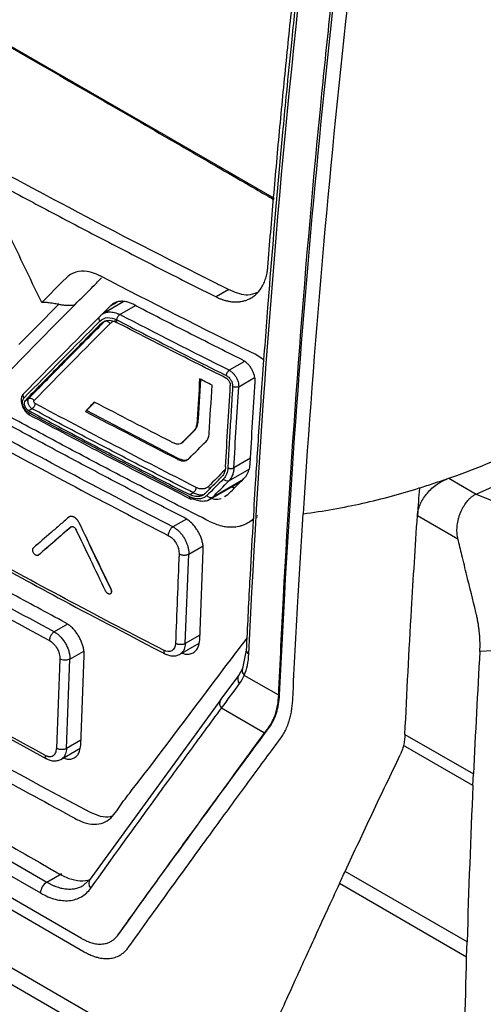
# Model space of a CAD drawing. Header units: millimetres. Extents: x 87 to 936, y -49 to 894.
# Tile 95 of 107: x 759 to 785, y 658 to 713. Entities that reach past the tile are written whole.
import ezdxf

# ---------------------------------------------------------------- set-up
doc = ezdxf.new("R2010")
doc.units = ezdxf.units.MM

msp = doc.modelspace()

# ---------------------------------------------------------------- linework, layer by layer
at = {"color": 7, "linetype": 'Continuous', "lineweight": 25}
for p, q in [((732.844, 726.689), (773.654, 703.13)), ((771.12, 698.013), (770.409, 697.602)), ((764.488, 697.103), (763.972, 696.58)), ((765.239, 697.339), (764.056, 696.656)), ((765.193, 697.343), (765.13, 697.276)), ((764.15, 696.224), (763.973, 696.122)), ((773.07, 694.078), (772.587, 694.392)), ((698.501, 693.993), (784.228, 644.504)), ((769.412, 690.785), (769.545, 692.982)), ((759.715, 691.809), (759.892, 691.911)), ((763.15, 691.236), (763.602, 691.705)), ((760.09, 691.342), (759.903, 691.235)), ((763.15, 691.236), (763.078, 691.194)), ((768.275, 688.563), (763.15, 691.236)), ((769.412, 690.785), (769.348, 690.748)), ((768.58, 689.507), (769.183, 690.111)), ((769.183, 690.111), (769.12, 690.075)), ((768.418, 689.391), (768.515, 689.447)), ((768.481, 689.429), (768.58, 689.507)), ((768.58, 689.507), (768.516, 689.47)), ((784.98, 686.563), (791.645, 689.534)), ((768.275, 688.563), (768.218, 688.531)), ((769.973, 686.214), (771.802, 687.27)), ((771.94, 687.381), (770.197, 686.374)), ((783.445, 687.449), (784.98, 686.563)), ((768.927, 686.53), (769.116, 686.638)), ((770.869, 686.42), (771.064, 686.534)), ((784.98, 686.563), (790.979, 684.123)), ((772.124, 684.924), (772.478, 685.128)), ((772.687, 685.249), (772.712, 685.263)), ((781.687, 685.36), (781.689, 685.39)), ((781.687, 685.36), (783.958, 684.048)), ((762.28, 684.722), (762.273, 684.718)), ((762.732, 684.958), (762.725, 684.954)), ((769.485, 678.395), (769.687, 683.411)), ((760.454, 683.143), (760.447, 683.139)), ((768.675, 678.187), (768.875, 683.202)), ((764.516, 681.25), (764.509, 681.245)), ((732.759, 681.079), (760.915, 664.824)), ((732.405, 680.474), (760.561, 664.22)), ((784.994, 679.807), (784.959, 679.955)), ((768.352, 677.578), (769.446, 678.21)), ((769.428, 678.199), (769.451, 678.19)), ((772.092, 677.812), (771.877, 676.79)), ((789.984, 677.998), (785.185, 677.743)), ((761.656, 677.321), (761.465, 672.312)), ((762.02, 672.303), (762.211, 677.313)), ((762.82, 672.505), (763.011, 677.515)), ((771.879, 676.795), (771.669, 676.423)), ((771.669, 676.423), (770.655, 675.048)), ((773.911, 675.295), (771.983, 676.409)), ((770.666, 675.048), (763.291, 664.909)), ((773.958, 675.324), (773.911, 675.297)), ((773.125, 673.175), (770.707, 674.571)), ((773.388, 673.499), (773.346, 673.474)), ((780.987, 673.101), (784.826, 670.884)), ((761.711, 671.702), (762.785, 672.322)), ((784.796, 670.232), (780.903, 672.48)), ((762.866, 661.675), (746.49, 671.128)), ((784.796, 670.232), (784.826, 670.884)), ((746.48, 670.469), (763.007, 660.928)), ((760.915, 664.824), (761.767, 665.316)), ((784.468, 661.476), (777.631, 665.423)), ((760.107, 659.335), (750.736, 664.745)), ((762.945, 664.627), (763.24, 664.895)), ((784.443, 660.625), (777.314, 664.74)), ((784.443, 660.625), (784.468, 661.476)), ((768.003, 654.777), (760.107, 659.335))]:
    msp.add_line(p, q, dxfattribs=at)
at = {"color": 8, "linetype": 'Continuous', "lineweight": 25}
for p, q in [((764.488, 697.103), (764.857, 697.316)), ((765.011, 696.615), (765.888, 697.121)), ((771.996, 693.989), (771.141, 693.495)), ((771.67, 692.576), (772.562, 693.091)), ((772.334, 688.566), (771.401, 688.027)), ((771.125, 687.306), (772.248, 687.954)), ((770.197, 686.374), (770.015, 686.247)), ((768.736, 685.163), (767.985, 684.729)), ((772.716, 685.334), (772.692, 685.32)), ((768.875, 683.202), (769.674, 683.664)), ((762.078, 679.277), (761.331, 678.846)), ((769.496, 678.661), (768.675, 678.187)), ((762.211, 677.313), (762.999, 677.767)), ((762.83, 672.771), (762.02, 672.303))]:
    msp.add_line(p, q, dxfattribs=at)
at = {"color": 7, "linetype": 'Continuous', "lineweight": 25, "flags": 128}
msp.add_lwpolyline([(759.358, 694.933), (760.328, 695.919), (761.585, 697.192)], dxfattribs=at)
at = {"color": 7, "linetype": 'Continuous', "lineweight": 25}
for centre, radius, start, end in [((771.609, 688.058), 1.144, 252.8824, 262.6161), ((761.331, 664.176), 0.771, 122.6565, 176.7109)]:
    msp.add_arc(centre, radius, start, end, dxfattribs=at)
at = {"color": 8, "linetype": 'Continuous', "lineweight": 25}
for centre, radius, start, end in [((772.324, 677.824), 0.233, 183.7057, 248.3357), ((772.208, 676.676), 0.349, 159.9045, 229.8924), ((772.001, 676.218), 0.39, 148.4255, 224.0655), ((770.988, 674.843), 0.391, 148.3904, 224.0795), ((763.655, 664.762), 0.388, 140.8021, 224.9214)]:
    msp.add_arc(centre, radius, start, end, dxfattribs=at)
at = {"color": 7, "linetype": 'Continuous', "lineweight": 25}
for points, knots in [([(773.958, 675.324), (774.047, 677.201), (774.624, 688.374), (776.098, 707.222), (778.176, 724.49), (779.254, 732.212)], [0.855621, 0.855621, 0.855621, 0.855621, 1.004942, 1.742647, 2.331334, 2.331334, 2.331334, 2.331334]), ([(773.303, 699.273), (773.356, 699.926), (773.46, 701.23), (773.627, 703.192), (773.8, 705.156), (773.981, 707.124), (774.169, 709.095), (774.364, 711.069), (774.567, 713.047), (774.778, 715.028), (774.995, 717.012), (775.221, 719), (775.453, 720.99), (775.693, 722.985), (775.859, 724.317), (775.942, 724.983)], [0, 0, 0, 0, 0.0769129, 0.1538216, 0.2307277, 0.3076327, 0.3845383, 0.4614462, 0.5383579, 0.6152751, 0.6921994, 0.7691324, 0.8460758, 0.9230311, 1, 1, 1, 1]), ([(724.149, 715.497), (724.038, 713.503), (723.909, 711.169), (723.77, 708.49), (723.714, 707.469), (723.664, 706.216), (724.221, 704.596), (724.819, 702.831), (725.69, 700.278), (727.189, 695.903), (728.866, 690.991), (730.323, 686.88), (730.969, 684.903), (731.433, 683.768), (731.918, 682.987), (732.631, 682.106), (733.643, 681.404), (734.817, 680.764), (736.002, 680.07), (738.031, 678.903), (741.881, 676.677), (748.839, 672.661), (755.429, 668.861), (760.027, 666.2), (761.338, 665.448), (761.995, 665.059), (762.632, 664.901), (763.092, 664.88), (763.304, 664.972), (763.346, 664.991)], [0, 0, 0, 0, 0.0880664, 0.1030767, 0.1182539, 0.1334634, 0.1572322, 0.1809713, 0.2044249, 0.2589413, 0.3558069, 0.4006739, 0.4235076, 0.4348973, 0.4462099, 0.45751, 0.477936, 0.4986684, 0.5194008, 0.5401331, 0.605292, 0.7216472, 0.905608, 0.9515982, 0.9630957, 0.9745527, 0.9858862, 0.9971864, 1, 1, 1, 1]), ([(774.985, 715.318), (774.862, 714.155), (774.641, 712.07), (774.366, 709.309), (774.16, 707.163), (773.995, 705.38), (773.694, 702.034), (773.343, 697.815), (772.974, 692.856), (772.752, 689.577), (772.584, 686.92), (772.441, 684.526), (772.267, 681.405), (772.154, 679.089), (772.092, 677.809)], [0, 0, 0, 0, 0.091684, 0.164507, 0.218473, 0.261776, 0.305972, 0.484381, 0.598121, 0.703071, 0.747812, 0.81208, 0.896142, 1, 1, 1, 1]), ([(753.813, 714.52), (754.465, 714.143), (757.729, 712.26), (762.376, 709.576), (767.268, 706.749), (770.131, 705.091), (771.989, 704.02), (773.055, 703.396), (773.54, 703.123), (773.648, 703.062)], [0, 0, 0, 0, 0.0987189, 0.4935947, 0.7028548, 0.8386154, 0.9266647, 0.9837569, 1, 1, 1, 1]), ([(773.911, 675.296), (773.992, 677.115), (774.538, 688.219), (775.517, 701.167), (776.68, 712.408), (776.865, 714.121)], [0.000229, 0.000229, 0.000229, 0.000229, 2.377708, 14.478177, 16.649708, 16.649708, 16.649708, 16.649708]), ([(726.703, 713.006), (726.641, 711.19), (726.571, 709.147), (726.394, 706.853), (726.629, 705.899), (726.974, 704.889), (727.437, 703.401), (728.263, 700.826), (729.802, 696.036), (731.242, 691.541), (732.442, 687.998), (732.807, 686.725), (733.315, 685.777), (733.859, 685.042), (734.596, 684.481), (735.424, 683.995), (736.642, 683.229), (738.763, 681.932), (742.747, 679.515), (749.13, 675.774), (755.967, 671.883), (760.872, 669.302), (762.85, 668.193), (763.435, 668.042), (763.969, 668.078), (764.573, 668.386), (765.051, 669.174), (767.241, 671.946), (769.553, 675.102), (771.715, 677.929), (772.125, 678.464)], [0, 0, 0, 0, 0.069218, 0.077842, 0.089305, 0.100964, 0.112614, 0.140072, 0.189104, 0.276662, 0.293966, 0.311222, 0.319743, 0.328222, 0.341162, 0.354331, 0.3675, 0.398539, 0.453964, 0.552929, 0.691342, 0.760557, 0.769193, 0.777728, 0.786215, 0.794705, 0.811956, 0.829261, 0.967692, 1, 1, 1, 1]), ([(749.094, 709.831), (753.35, 707.374), (760.372, 703.498), (767.629, 699.771), (770.412, 698.369)], [14.688222, 14.688222, 14.688222, 14.688222, 18.365244, 20.621266, 20.621266, 20.621266, 20.621266]), ([(748.384, 709.421), (748.857, 709.149), (749.804, 708.604), (751.233, 707.791), (752.668, 706.983), (754.109, 706.178), (755.557, 705.378), (757.012, 704.582), (758.474, 703.79), (759.942, 703.002), (761.417, 702.218), (762.899, 701.438), (764.388, 700.663), (765.883, 699.891), (767.384, 699.124), (768.892, 698.36), (769.903, 697.855), (770.409, 697.602)], [0, 0, 0, 0, 0.066678, 0.133347, 0.200009, 0.266666, 0.33332, 0.399971, 0.466622, 0.533274, 0.599928, 0.666587, 0.733252, 0.799924, 0.866605, 0.933296, 1, 1, 1, 1]), ([(770, 685.048), (769.486, 685.309), (768.458, 685.831), (766.925, 686.619), (765.398, 687.411), (763.877, 688.207), (762.363, 689.007), (760.856, 689.811), (759.355, 690.619), (757.861, 691.431), (756.373, 692.247), (754.891, 693.067), (753.417, 693.891), (751.948, 694.719), (750.487, 695.552), (748.547, 696.666), (746.139, 698.069), (743.276, 699.768), (740.442, 701.483), (737.636, 703.212), (734.858, 704.956), (732.105, 706.715), (730.294, 707.9), (729.389, 708.492)], [0, 0, 0, 0, 0.035725, 0.071446, 0.107162, 0.142875, 0.178586, 0.214295, 0.250004, 0.285712, 0.32142, 0.357131, 0.392843, 0.428558, 0.464277, 0.500001, 0.571441, 0.642867, 0.714285, 0.785701, 0.857121, 0.928552, 1, 1, 1, 1]), ([(763.888, 698.794), (763.414, 699.036), (762.94, 699.103), (762.336, 698.927), (762.15, 698.818), (761.994, 698.662)], [1.395002, 1.395002, 1.395002, 1.395002, 2.27469, 2.27469, 2.73309, 2.73309, 2.73309, 2.73309]), ([(772.587, 694.392), (769.658, 695.833), (766.764, 697.297), (763.9, 698.788), (763.894, 698.791), (763.888, 698.794)], [2.73309, 2.73309, 2.73309, 2.73309, 8.035033, 8.035033, 8.045806, 8.045806, 8.045806, 8.045806]), ([(770.409, 697.602), (770.455, 697.58), (770.551, 697.534), (770.702, 697.474), (770.864, 697.419), (771.038, 697.375), (771.221, 697.341), (771.414, 697.323), (771.612, 697.323), (771.815, 697.345), (772.021, 697.393), (772.225, 697.47), (772.425, 697.578), (772.617, 697.722), (772.806, 697.914), (772.975, 698.151), (773.113, 698.427), (773.21, 698.71), (773.274, 698.99), (773.294, 699.182), (773.303, 699.273)], [0, 0, 0, 0, 0.033057, 0.068796, 0.107312, 0.148755, 0.193165, 0.240426, 0.290404, 0.343185, 0.399006, 0.457887, 0.519456, 0.583618, 0.650954, 0.731777, 0.806625, 0.876649, 0.941007, 1, 1, 1, 1]), ([(762.5, 697.177), (762.84, 697.52), (763.181, 697.863), (763.678, 698.364), (763.833, 698.52), (763.989, 698.677)], [0.38551, 0.38551, 0.38551, 0.38551, 1.395002, 1.395002, 1.853402, 1.853402, 1.853402, 1.853402]), ([(770.412, 698.369), (770.497, 698.326), (770.733, 698.208), (770.969, 698.089), (771.121, 698.018)], [14.4969723, 14.4969723, 14.4969723, 14.4969723, 14.5659406, 14.6882223, 14.6882223, 14.6882223, 14.6882223]), ([(771.121, 698.018), (771.121, 698.018), (771.153, 698.003), (771.185, 697.988), (771.217, 697.974)], [14.47106521, 14.47106521, 14.47106521, 14.47106521, 14.47117189, 14.49697228, 14.49697228, 14.49697228, 14.49697228]), ([(771.217, 697.974), (771.551, 697.846), (772.099, 697.636), (772.552, 697.798), (772.729, 697.862)], [0, 0, 0, 0, 0.609529, 1, 1, 1, 1]), ([(761.585, 697.192), (761.555, 697.197), (761.483, 697.208), (761.361, 697.228), (761.211, 697.252), (761.036, 697.276), (760.839, 697.296), (760.702, 697.292), (760.631, 697.289)], [0, 0, 0, 0, 0.09627, 0.223727, 0.381196, 0.566182, 0.774419, 1, 1, 1, 1]), ([(761.585, 697.192), (761.656, 697.181), (761.794, 697.161), (761.993, 697.141), (762.177, 697.135), (762.346, 697.144), (762.45, 697.167), (762.5, 697.177)], [0, 0, 0, 0, 0.229432, 0.445, 0.645236, 0.82994, 1, 1, 1, 1]), ([(765.751, 697.191), (765.72, 697.206), (765.656, 697.238), (765.559, 697.277), (765.459, 697.31), (765.358, 697.335), (765.256, 697.352), (765.153, 697.36), (765.047, 697.358), (764.928, 697.343), (764.79, 697.304), (764.635, 697.231), (764.54, 697.148), (764.488, 697.103)], [0, 0, 0, 0, 0.065941, 0.133698, 0.203272, 0.274666, 0.347879, 0.422912, 0.499767, 0.587365, 0.699947, 0.837499, 1, 1, 1, 1]), ([(771.883, 694.072), (771.369, 694.329), (770.339, 694.844), (768.803, 695.622), (767.273, 696.404), (766.259, 696.928), (765.751, 697.191)], [0, 0, 0, 0, 0.249987, 0.499979, 0.749981, 1, 1, 1, 1]), ([(763.919, 696.546), (763.941, 696.566), (763.983, 696.607), (764.052, 696.654), (764.118, 696.691), (764.164, 696.709), (764.186, 696.718)], [0, 0, 0, 0, 0.279889, 0.539853, 0.779891, 1, 1, 1, 1]), ([(764.846, 696.318), (764.847, 696.331), (764.849, 696.357), (764.857, 696.394), (764.872, 696.438), (764.9, 696.496), (764.949, 696.567), (764.991, 696.599), (765.011, 696.615)], [0, 0, 0, 0, 0.117456, 0.241114, 0.316674, 0.500698, 0.759288, 1, 1, 1, 1]), ([(763.973, 696.122), (763.686, 695.833), (763.112, 695.255), (762.256, 694.391), (761.405, 693.528), (760.557, 692.667), (759.996, 692.095), (759.715, 691.809)], [0, 0, 0, 0, 0.199404, 0.399102, 0.599098, 0.799396, 1, 1, 1, 1]), ([(759.892, 691.911), (760.173, 692.197), (760.734, 692.769), (761.582, 693.631), (762.433, 694.493), (763.289, 695.357), (763.863, 695.936), (764.15, 696.224)], [0, 0, 0, 0, 0.2006039, 0.4009023, 0.6008986, 0.8005966, 1, 1, 1, 1]), ([(763.896, 696.253), (763.862, 696.3), (763.839, 696.365), (763.847, 696.479), (763.879, 696.524), (763.919, 696.546)], [0, 0, 0, 0, 0.5, 0.5, 1, 1, 1, 1]), ([(763.896, 696.253), (764.008, 696.366), (764.156, 696.432), (764.483, 696.455), (764.666, 696.412), (764.846, 696.318)], [0, 0, 0, 0, 0.5, 0.5, 1, 1, 1, 1]), ([(763.973, 696.122), (763.993, 696.14), (764.031, 696.176), (764.092, 696.216), (764.151, 696.246), (764.208, 696.267), (764.261, 696.281), (764.309, 696.289), (764.391, 696.298), (764.512, 696.292), (764.672, 696.253), (764.776, 696.204), (764.826, 696.181)], [0, 0, 0, 0, 0.094538, 0.181392, 0.260561, 0.332042, 0.395836, 0.451941, 0.500358, 0.677742, 0.844286, 1, 1, 1, 1]), ([(764.462, 696.116), (764.428, 696.163), (764.372, 696.209), (764.25, 696.252), (764.19, 696.246), (764.15, 696.224)], [0, 0, 0, 0, 0.5, 0.5, 1, 1, 1, 1]), ([(770.955, 693.061), (770.441, 693.318), (769.412, 693.833), (767.877, 694.612), (766.347, 695.393), (765.333, 695.918), (764.826, 696.181)], [0, 0, 0, 0, 0.250023, 0.500027, 0.750017, 1, 1, 1, 1]), ([(764.846, 696.318), (765.253, 696.107), (766.267, 695.582), (767.871, 694.762), (769.508, 693.933), (770.538, 693.417), (770.979, 693.197)], [0, 0, 0, 0, 0.2006311, 0.5000019, 0.7860663, 1, 1, 1, 1]), ([(772.588, 692.846), (772.589, 692.874), (772.591, 692.931), (772.585, 693.019), (772.572, 693.109), (772.551, 693.2), (772.524, 693.291), (772.49, 693.382), (772.449, 693.471), (772.403, 693.558), (772.351, 693.641), (772.295, 693.72), (772.233, 693.795), (772.169, 693.864), (772.101, 693.927), (772.03, 693.983), (771.957, 694.033), (771.908, 694.059), (771.883, 694.072)], [0, 0, 0, 0, 0.062863, 0.125652, 0.188373, 0.251032, 0.313632, 0.376181, 0.438683, 0.501144, 0.563569, 0.625963, 0.688333, 0.750683, 0.81302, 0.875348, 0.937673, 1, 1, 1, 1]), ([(770.979, 693.197), (770.98, 693.209), (770.982, 693.236), (770.991, 693.279), (771.008, 693.323), (771.029, 693.367), (771.069, 693.434), (771.11, 693.469), (771.141, 693.495)], [0, 0, 0, 0, 0.118076, 0.242605, 0.37132, 0.502484, 0.633685, 1, 1, 1, 1]), ([(771.141, 693.495), (771.162, 693.483), (771.205, 693.459), (771.268, 693.412), (771.328, 693.36), (771.384, 693.302), (771.436, 693.24), (771.484, 693.174), (771.537, 693.089), (771.592, 692.979), (771.639, 692.845), (771.668, 692.707), (771.669, 692.62), (771.67, 692.576)], [0, 0, 0, 0, 0.074759, 0.148405, 0.220942, 0.292371, 0.362698, 0.431926, 0.500059, 0.619235, 0.742272, 0.869188, 1, 1, 1, 1]), ([(770.955, 693.061), (770.971, 693.052), (771.001, 693.035), (771.045, 692.999), (771.085, 692.956), (771.121, 692.907), (771.152, 692.854), (771.176, 692.799), (771.193, 692.742), (771.202, 692.685), (771.202, 692.65), (771.201, 692.632)], [0, 0, 0, 0, 0.110603, 0.221263, 0.332009, 0.442872, 0.553882, 0.66507, 0.776466, 0.888099, 1, 1, 1, 1]), ([(770.979, 693.197), (770.99, 693.191), (771.021, 693.174), (771.08, 693.132), (771.16, 693.056), (771.232, 692.956), (771.284, 692.851), (771.314, 692.76), (771.331, 692.669), (771.33, 692.613), (771.33, 692.585)], [0, 0, 0, 0, 0.056028, 0.157954, 0.305704, 0.498472, 0.625655, 0.752442, 0.875115, 1, 1, 1, 1]), ([(772.318, 688.296), (772.361, 689.053), (772.446, 690.567), (772.541, 692.086), (772.588, 692.846)], [0, 0, 0, 0, 0.499963, 1, 1, 1, 1]), ([(759.599, 692.166), (759.571, 692.131), (759.517, 692.059), (759.481, 691.907), (759.482, 691.734), (759.521, 691.551), (759.596, 691.372), (759.698, 691.211), (759.821, 691.076), (759.91, 691.02), (759.954, 690.992)], [0, 0, 0, 0, 0.127698, 0.254425, 0.380551, 0.505898, 0.630988, 0.755062, 0.878009, 1, 1, 1, 1]), ([(759.661, 692.233), (759.621, 692.21), (759.588, 692.165), (759.578, 692.05), (759.601, 691.985), (759.635, 691.938)], [0, 0, 0, 0, 0.5, 0.5, 1, 1, 1, 1]), ([(770.933, 688.084), (770.975, 688.841), (771.06, 690.354), (771.154, 691.873), (771.201, 692.632)], [0, 0, 0, 0, 0.4998771, 1, 1, 1, 1]), ([(771.33, 692.585), (771.31, 692.27), (771.263, 691.51), (771.19, 690.31), (771.121, 689.108), (771.079, 688.351), (771.062, 688.035)], [0, 0, 0, 0, 0.207429, 0.499999, 0.790826, 1, 1, 1, 1]), ([(771.67, 692.576), (771.63, 692.556), (771.568, 692.543), (771.437, 692.547), (771.373, 692.563), (771.33, 692.585)], [0, 0, 0, 0, 0.5, 0.5, 1, 1, 1, 1]), ([(759.904, 691.117), (759.837, 691.153), (759.772, 691.21), (759.662, 691.35), (759.617, 691.434), (759.562, 691.602), (759.552, 691.686), (759.568, 691.834), (759.594, 691.896), (759.635, 691.938)], [0, 0, 0, 0, 0.25, 0.25, 0.5, 0.5, 0.75, 0.75, 1, 1, 1, 1]), ([(759.903, 691.235), (759.888, 691.243), (759.86, 691.26), (759.819, 691.295), (759.78, 691.337), (759.745, 691.385), (759.714, 691.438), (759.689, 691.494), (759.671, 691.552), (759.661, 691.611), (759.661, 691.647), (759.661, 691.666)], [0, 0, 0, 0, 0.105447, 0.212282, 0.320516, 0.430164, 0.541236, 0.653745, 0.767701, 0.883116, 1, 1, 1, 1]), ([(759.892, 691.911), (759.878, 691.897), (759.857, 691.862), (759.846, 691.81), (759.844, 691.778), (759.844, 691.771)], [0, 0, 0, 0, 0.00002715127, 0.00005430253, 0.00006095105, 0.00006095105, 0.00006095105, 0.00006095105]), ([(759.844, 691.771), (759.844, 691.752), (759.848, 691.703), (759.868, 691.623), (759.907, 691.536), (759.977, 691.43), (760.044, 691.368), (760.09, 691.342)], [0.000060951, 0.000060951, 0.000060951, 0.000060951, 0.0000814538, 0.0001086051, 0.0001357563, 0.0001629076, 0.0002172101, 0.0002172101, 0.0002172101, 0.0002172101]), ([(759.892, 691.911), (759.932, 691.933), (759.993, 691.94), (760.116, 691.898), (760.172, 691.852), (760.206, 691.805)], [0, 0, 0, 0, 0.5, 0.5, 1, 1, 1, 1]), ([(760.259, 691.641), (760.258, 691.628), (760.255, 691.596), (760.239, 691.537), (760.207, 691.466), (760.155, 691.392), (760.112, 691.359), (760.09, 691.342)], [0, 0, 0, 0, 0.1252246, 0.2918235, 0.5002891, 0.742604, 1, 1, 1, 1]), ([(760.259, 691.641), (760.253, 691.645), (760.24, 691.653), (760.216, 691.679), (760.194, 691.72), (760.189, 691.763), (760.195, 691.79), (760.203, 691.8), (760.206, 691.805)], [0, 0, 0, 0, 0.122867, 0.246101, 0.49601, 0.746491, 0.873336, 1, 1, 1, 1]), ([(759.903, 691.235), (760.398, 690.97), (761.389, 690.44), (762.883, 689.651), (764.383, 688.864), (765.891, 688.082), (767.405, 687.304), (768.419, 686.788), (768.927, 686.53)], [0, 0, 0, 0, 0.166549, 0.333141, 0.499778, 0.666465, 0.833204, 1, 1, 1, 1]), ([(769.116, 686.638), (768.609, 686.895), (767.595, 687.411), (766.081, 688.189), (764.574, 688.971), (763.073, 689.757), (761.577, 690.547), (760.586, 691.077), (760.09, 691.342)], [0, 0, 0, 0, 0.166677, 0.333346, 0.500009, 0.666669, 0.833332, 1, 1, 1, 1]), ([(768.614, 685.241), (768.116, 685.497), (767.12, 686.01), (765.633, 686.784), (764.152, 687.561), (762.677, 688.343), (761.208, 689.128), (759.745, 689.917), (758.775, 690.446), (758.29, 690.711)], [0, 0, 0, 0, 0.142861, 0.285716, 0.428567, 0.571419, 0.714273, 0.857132, 1, 1, 1, 1]), ([(759.899, 691.021), (761.352, 690.247), (764.351, 688.65), (767.408, 687.089), (768.984, 686.284)], [0, 0, 0, 0, 0.484376, 1, 1, 1, 1]), ([(769.348, 690.748), (769.34, 690.612), (769.331, 690.476), (769.278, 690.302), (769.254, 690.249), (769.194, 690.154), (769.158, 690.113), (769.12, 690.075)], [0, 0, 0, 0, 0.5, 0.5, 0.75, 0.75, 1, 1, 1, 1]), ([(769.183, 690.111), (769.224, 690.152), (769.262, 690.197), (769.294, 690.249), (769.337, 690.319), (769.366, 690.405), (769.383, 690.498), (769.399, 690.59), (769.406, 690.688), (769.412, 690.785)], [0, 0, 0, 0, 0.27159, 0.27159, 0.27159, 0.640852, 0.640852, 0.640852, 1, 1, 1, 1]), ([(769.842, 689.512), (769.895, 689.565), (769.938, 689.631), (769.999, 689.786), (770.016, 689.873), (770.022, 689.968)], [0, 0, 0, 0, 0.5, 0.5, 1, 1, 1, 1]), ([(768.516, 689.47), (768.479, 689.432), (768.438, 689.398), (768.344, 689.356), (768.288, 689.348), (768.171, 689.365), (768.11, 689.386), (767.989, 689.438), (767.928, 689.468), (767.868, 689.499)], [0, 0, 0, 0, 0.25, 0.25, 0.5, 0.5, 0.75, 0.75, 1, 1, 1, 1]), ([(768.218, 688.531), (768.285, 688.496), (768.352, 688.466), (768.486, 688.425), (768.552, 688.414), (768.674, 688.422), (768.731, 688.441), (768.83, 688.5), (768.874, 688.539), (768.915, 688.581)], [0, 0, 0, 0, 0.25, 0.25, 0.5, 0.5, 0.75, 0.75, 1, 1, 1, 1]), ([(768.827, 688.5), (768.823, 688.497), (768.768, 688.453), (768.584, 688.425), (768.392, 688.511), (768.275, 688.563)], [0, 0, 0, 0, 0.030835, 0.407992, 1, 1, 1, 1]), ([(771.992, 687.466), (772.013, 687.489), (772.055, 687.533), (772.108, 687.606), (772.153, 687.678), (772.19, 687.751), (772.231, 687.847), (772.272, 687.972), (772.305, 688.13), (772.314, 688.241), (772.318, 688.296)], [0, 0, 0, 0, 0.11399, 0.221023, 0.321096, 0.414211, 0.500368, 0.671568, 0.83811, 1, 1, 1, 1]), ([(770.933, 688.084), (770.931, 688.052), (770.926, 687.985), (770.907, 687.887), (770.879, 687.789), (770.838, 687.693), (770.784, 687.601), (770.737, 687.55), (770.713, 687.523)], [0, 0, 0, 0, 0.14047, 0.291416, 0.45284, 0.624745, 0.807131, 1, 1, 1, 1]), ([(771.062, 688.035), (771.073, 688.029), (771.098, 688.018), (771.134, 688.006), (771.179, 687.997), (771.242, 687.992), (771.328, 687.998), (771.377, 688.018), (771.401, 688.027)], [0, 0, 0, 0, 0.120372, 0.247419, 0.32044, 0.492091, 0.755174, 1, 1, 1, 1]), ([(771.401, 688.027), (771.399, 687.992), (771.394, 687.918), (771.377, 687.811), (771.351, 687.702), (771.314, 687.595), (771.264, 687.491), (771.202, 687.392), (771.151, 687.335), (771.125, 687.306)], [0, 0, 0, 0, 0.119635, 0.247009, 0.382123, 0.524979, 0.675577, 0.833917, 1, 1, 1, 1]), ([(769.786, 686.592), (769.94, 686.747), (770.248, 687.057), (770.558, 687.368), (770.713, 687.523)], [0, 0, 0, 0, 0.50017, 1, 1, 1, 1]), ([(771.125, 687.306), (771.086, 687.285), (771.027, 687.279), (770.907, 687.32), (770.851, 687.364), (770.817, 687.411)], [0, 0, 0, 0, 0.5, 0.5, 1, 1, 1, 1]), ([(771.064, 686.534), (771.218, 686.689), (771.527, 687), (771.837, 687.311), (771.992, 687.466)], [0, 0, 0, 0, 0.500168, 1, 1, 1, 1]), ([(781.691, 685.389), (781.695, 685.432), (781.704, 685.516), (781.729, 685.644), (781.764, 685.771), (781.808, 685.9), (781.886, 686.089), (782.021, 686.337), (782.239, 686.628), (782.498, 686.894), (782.76, 687.1), (783.004, 687.254), (783.223, 687.366), (783.371, 687.421), (783.445, 687.448)], [0, 0, 0, 0, 0.049795, 0.099141, 0.148324, 0.197636, 0.247365, 0.368754, 0.491341, 0.616108, 0.742483, 0.828443, 0.91387, 1, 1, 1, 1]), ([(769.279, 686.939), (769.278, 686.926), (769.275, 686.9), (769.269, 686.862), (769.254, 686.818), (769.227, 686.758), (769.177, 686.686), (769.136, 686.653), (769.116, 686.638)], [0, 0, 0, 0, 0.117096, 0.240748, 0.317204, 0.500619, 0.759449, 1, 1, 1, 1]), ([(769.979, 686.989), (769.962, 686.973), (769.928, 686.941), (769.869, 686.904), (769.807, 686.876), (769.74, 686.857), (769.654, 686.845), (769.545, 686.849), (769.413, 686.878), (769.324, 686.918), (769.279, 686.939)], [0, 0, 0, 0, 0.101245, 0.200821, 0.299633, 0.398607, 0.498663, 0.664103, 0.829821, 1, 1, 1, 1]), ([(775.279, 685.464), (776.416, 685.604), (777.531, 685.807), (779.706, 686.294), (780.768, 686.578), (781.791, 686.903)], [0, 0, 0, 0, 0.5, 0.5, 1, 1, 1, 1]), ([(769.786, 686.592), (769.769, 686.575), (769.734, 686.543), (769.676, 686.503), (769.614, 686.47), (769.548, 686.445), (769.478, 686.428), (769.381, 686.415), (769.253, 686.42), (769.092, 686.455), (768.982, 686.505), (768.927, 686.53)], [0, 0, 0, 0, 0.0833, 0.166602, 0.249906, 0.333213, 0.416521, 0.499832, 0.66432, 0.83104, 1, 1, 1, 1]), ([(769.888, 686.479), (769.832, 686.421), (769.768, 686.377), (769.625, 686.313), (769.546, 686.293), (769.299, 686.275), (769.114, 686.317), (768.933, 686.41)], [0, 0, 0, 0, 0.25, 0.25, 0.5, 0.5, 1, 1, 1, 1]), ([(769.099, 686.301), (769.079, 686.291), (769.047, 686.274), (769.009, 686.273), (768.992, 686.281), (768.984, 686.284)], [0, 0, 0, 0, 0.478127, 0.736601, 1, 1, 1, 1]), ([(770.015, 686.247), (770.002, 686.238), (769.918, 686.176), (769.714, 686.146), (769.416, 686.162), (769.206, 686.255), (769.099, 686.301)], [0, 0, 0, 0, 0.053599, 0.368778, 0.68125, 1, 1, 1, 1]), ([(770.197, 686.374), (770.158, 686.353), (770.099, 686.347), (769.979, 686.387), (769.923, 686.432), (769.888, 686.479)], [0, 0, 0, 0, 0.5, 0.5, 1, 1, 1, 1]), ([(770.169, 686.327), (770.217, 686.31), (770.403, 686.245), (770.565, 686.284), (770.686, 686.312)], [0, 0, 0, 0, 0.258969, 1, 1, 1, 1]), ([(783.959, 684.048), (783.949, 684.095), (783.928, 684.19), (783.91, 684.337), (783.901, 684.491), (783.902, 684.651), (783.916, 684.817), (783.941, 684.987), (783.98, 685.161), (784.031, 685.336), (784.116, 685.569), (784.246, 685.836), (784.413, 686.088), (784.569, 686.27), (784.708, 686.397), (784.842, 686.495), (784.936, 686.541), (784.98, 686.563)], [0, 0, 0, 0, 0.0489787, 0.0995039, 0.1516186, 0.205362, 0.2607698, 0.3178744, 0.3767058, 0.4372909, 0.4996548, 0.6232367, 0.7363312, 0.8125578, 0.8817653, 0.9441543, 1, 1, 1, 1]), ([(763.357, 668.725), (753.615, 673.918), (744.234, 679.333), (735.225, 684.964), (735.213, 684.971), (735.201, 684.979)], [31.649033, 31.649033, 31.649033, 31.649033, 71.336871, 71.336871, 71.390453, 71.390453, 71.390453, 71.390453]), ([(761.957, 679.356), (761.434, 679.637), (760.388, 680.199), (758.827, 681.047), (757.273, 681.899), (755.725, 682.755), (754.185, 683.615), (752.65, 684.479), (751.633, 685.058), (751.125, 685.348)], [0, 0, 0, 0, 0.142875, 0.285739, 0.428595, 0.571446, 0.714295, 0.857146, 1, 1, 1, 1]), ([(762.146, 685.262), (761.98, 685.119), (761.65, 684.833), (760.991, 684.263), (760.498, 683.836), (760.169, 683.551)], [0, 0, 0, 0, 0.25, 0.5, 1, 1, 1, 1]), ([(762.725, 684.954), (762.717, 684.971), (762.7, 685.005), (762.67, 685.053), (762.637, 685.098), (762.601, 685.141), (762.563, 685.179), (762.524, 685.214), (762.483, 685.243), (762.441, 685.268), (762.4, 685.288), (762.358, 685.301), (762.318, 685.31), (762.278, 685.312), (762.241, 685.308), (762.206, 685.298), (762.174, 685.284), (762.155, 685.269), (762.146, 685.262)], [0, 0, 0, 0, 0.0623992, 0.124996, 0.1873863, 0.2497951, 0.3123919, 0.3747746, 0.4371926, 0.4997893, 0.5621649, 0.62459, 0.6871855, 0.7495544, 0.8119842, 0.8745781, 0.9372526, 1, 1, 1, 1]), ([(762.732, 684.958), (762.708, 685.008), (762.678, 685.057), (762.644, 685.101), (762.61, 685.144), (762.572, 685.184), (762.532, 685.215), (762.493, 685.247), (762.451, 685.273), (762.41, 685.29), (762.368, 685.306), (762.327, 685.315), (762.289, 685.315), (762.251, 685.315), (762.215, 685.306), (762.185, 685.288), (762.173, 685.282), (762.163, 685.274), (762.153, 685.266)], [0, 0, 0, 0, 0.186049, 0.186049, 0.186049, 0.372092, 0.372092, 0.372092, 0.558233, 0.558233, 0.558233, 0.744671, 0.744671, 0.744671, 0.931449, 0.931449, 0.931449, 1, 1, 1, 1]), ([(769.687, 683.411), (769.687, 683.445), (769.688, 683.514), (769.681, 683.622), (769.667, 683.73), (769.646, 683.839), (769.618, 683.948), (769.584, 684.056), (769.544, 684.162), (769.499, 684.266), (769.449, 684.368), (769.377, 684.498), (769.275, 684.654), (769.135, 684.83), (768.975, 684.992), (768.8, 685.135), (768.677, 685.205), (768.614, 685.241)], [0, 0, 0, 0, 0.052334, 0.104148, 0.155443, 0.206219, 0.25648, 0.306226, 0.355458, 0.404179, 0.45239, 0.500092, 0.593166, 0.689684, 0.789656, 0.893092, 1, 1, 1, 1]), ([(774.7, 675.065), (774.786, 676.887), (774.965, 680.346), (775.174, 683.82), (775.279, 685.464)], [2.0523683, 2.0523683, 2.0523683, 2.0523683, 2.1973255, 2.3269712, 2.3269712, 2.3269712, 2.3269712]), ([(762.273, 684.718), (761.971, 684.457), (761.362, 683.93), (760.754, 683.405), (760.447, 683.139)], [0, 0, 0, 0, 0.4940494, 1, 1, 1, 1]), ([(762.28, 684.722), (762.127, 684.59), (761.822, 684.327), (761.213, 683.8), (760.758, 683.406), (760.454, 683.143)], [0, 0, 0, 0, 0.25, 0.5, 1, 1, 1, 1]), ([(762.273, 684.718), (762.277, 684.722), (762.287, 684.729), (762.308, 684.739), (762.332, 684.743), (762.358, 684.742), (762.379, 684.738), (762.399, 684.731), (762.427, 684.718), (762.455, 684.7), (762.481, 684.677), (762.5, 684.658), (762.518, 684.636), (762.534, 684.614), (762.55, 684.589), (762.558, 684.573), (762.562, 684.564)], [0, 0, 0, 0, 0.062425, 0.125048, 0.249694, 0.312316, 0.374734, 0.437164, 0.499787, 0.624431, 0.687054, 0.749463, 0.811905, 0.874529, 0.937225, 1, 1, 1, 1]), ([(764.207, 681.14), (763.927, 681.723), (763.378, 682.864), (762.83, 684.005), (762.562, 684.564)], [0, 0, 0, 0, 0.510599, 1, 1, 1, 1]), ([(764.509, 681.245), (764.211, 681.863), (763.765, 682.79), (763.17, 684.027), (762.873, 684.645), (762.725, 684.954)], [0, 0, 0, 0, 0.5, 0.75, 1, 1, 1, 1]), ([(764.516, 681.25), (764.201, 681.903), (763.605, 683.139), (763.012, 684.376), (762.732, 684.958)], [0, 0, 0, 0, 0.529111, 1, 1, 1, 1]), ([(767.985, 684.729), (767.954, 684.71), (767.921, 684.682), (767.858, 684.61), (767.827, 684.567), (767.776, 684.474), (767.755, 684.424), (767.728, 684.329), (767.721, 684.285), (767.719, 684.246)], [0, 0, 0, 0, 0.25, 0.25, 0.5, 0.5, 0.75, 0.75, 1, 1, 1, 1]), ([(767.985, 684.729), (768.013, 684.713), (768.069, 684.682), (768.152, 684.623), (768.233, 684.559), (768.309, 684.489), (768.382, 684.414), (768.45, 684.335), (768.514, 684.252), (768.573, 684.167), (768.642, 684.055), (768.717, 683.912), (768.789, 683.735), (768.841, 683.554), (768.873, 683.373), (768.874, 683.26), (768.875, 683.202)], [0, 0, 0, 0, 0.059197, 0.117479, 0.174847, 0.231301, 0.286842, 0.341472, 0.39519, 0.447998, 0.499897, 0.596695, 0.6951, 0.795115, 0.896746, 1, 1, 1, 1]), ([(770.72, 684.782), (770.767, 684.772), (770.864, 684.752), (771.014, 684.731), (771.171, 684.719), (771.335, 684.718), (771.505, 684.73), (771.68, 684.76), (771.857, 684.807), (771.972, 684.854), (772.031, 684.878)], [0, 0, 0, 0, 0.098672, 0.205064, 0.319011, 0.440263, 0.568517, 0.7041, 0.848041, 1, 1, 1, 1]), ([(767.719, 684.246), (767.885, 684.161), (768.047, 684), (768.272, 683.617), (768.334, 683.398), (768.327, 683.211)], [0, 0, 0, 0, 0.5, 0.5, 1, 1, 1, 1]), ([(784.959, 679.955), (784.791, 680.637), (784.528, 681.7), (784.196, 683.065), (784.031, 683.747), (783.959, 684.048)], [0, 0, 0, 0, 0.500039, 0.779667, 1, 1, 1, 1]), ([(760.447, 683.139), (760.433, 683.127), (760.417, 683.119), (760.399, 683.116), (760.382, 683.113), (760.362, 683.114), (760.342, 683.119), (760.321, 683.125), (760.3, 683.135), (760.28, 683.148), (760.26, 683.162), (760.24, 683.179), (760.222, 683.199), (760.204, 683.219), (760.187, 683.242), (760.173, 683.267), (760.159, 683.291), (760.148, 683.317), (760.14, 683.343), (760.131, 683.369), (760.126, 683.395), (760.125, 683.419), (760.124, 683.444), (760.126, 683.467), (760.131, 683.487), (760.136, 683.508), (760.145, 683.525), (760.157, 683.539), (760.161, 683.544), (760.165, 683.548), (760.169, 683.551)], [0, 0, 0, 0, 0.107641, 0.107641, 0.107641, 0.215288, 0.215288, 0.215288, 0.322854, 0.322854, 0.322854, 0.430251, 0.430251, 0.430251, 0.537487, 0.537487, 0.537487, 0.644647, 0.644647, 0.644647, 0.751843, 0.751843, 0.751843, 0.859171, 0.859171, 0.859171, 0.966671, 0.966671, 0.966671, 1, 1, 1, 1]), ([(757.167, 683.132), (758.724, 682.284), (762.165, 680.41), (765.68, 678.582), (767.604, 677.581)], [0, 0, 0, 0, 0.452482, 1, 1, 1, 1]), ([(768.327, 683.211), (768.343, 683.203), (768.375, 683.188), (768.431, 683.17), (768.494, 683.155), (768.562, 683.147), (768.632, 683.145), (768.702, 683.15), (768.767, 683.162), (768.826, 683.179), (768.859, 683.195), (768.875, 683.202)], [0, 0, 0, 0, 0.099357, 0.204612, 0.315014, 0.429364, 0.545982, 0.663119, 0.778932, 0.89171, 1, 1, 1, 1]), ([(764.509, 681.245), (764.521, 681.22), (764.53, 681.194), (764.536, 681.168), (764.542, 681.143), (764.544, 681.117), (764.543, 681.094), (764.542, 681.071), (764.537, 681.049), (764.53, 681.031), (764.522, 681.013), (764.51, 680.997), (764.497, 680.986), (764.483, 680.975), (764.466, 680.967), (764.448, 680.964), (764.43, 680.961), (764.41, 680.963), (764.389, 680.968), (764.369, 680.974), (764.347, 680.984), (764.327, 680.998), (764.306, 681.012), (764.286, 681.029), (764.268, 681.049), (764.25, 681.07), (764.233, 681.093), (764.219, 681.117), (764.215, 681.125), (764.211, 681.133), (764.207, 681.14)], [0, 0, 0, 0, 0.107163, 0.107163, 0.107163, 0.214317, 0.214317, 0.214317, 0.3216, 0.3216, 0.3216, 0.429117, 0.429117, 0.429117, 0.536825, 0.536825, 0.536825, 0.644597, 0.644597, 0.644597, 0.752274, 0.752274, 0.752274, 0.859743, 0.859743, 0.859743, 0.966982, 0.966982, 0.966982, 1, 1, 1, 1]), ([(764.407, 680.97), (764.419, 680.968), (764.442, 680.965), (764.484, 680.974), (764.527, 681.005), (764.553, 681.072), (764.55, 681.144), (764.535, 681.205), (764.522, 681.235), (764.516, 681.25)], [0, 0, 0, 0, 0.100415, 0.200584, 0.400232, 0.599881, 0.799488, 0.899642, 1, 1, 1, 1]), ([(785.176, 678.623), (785.169, 678.7), (785.156, 678.855), (785.127, 679.091), (785.09, 679.328), (785.047, 679.567), (785.011, 679.727), (784.994, 679.807)], [0, 0, 0, 0, 0.2003085, 0.4001021, 0.5997411, 0.799587, 1, 1, 1, 1]), ([(763.011, 677.515), (763.012, 677.55), (763.013, 677.62), (763.005, 677.729), (762.991, 677.838), (762.969, 677.948), (762.942, 678.057), (762.908, 678.165), (762.869, 678.271), (762.825, 678.375), (762.776, 678.475), (762.705, 678.606), (762.604, 678.765), (762.465, 678.943), (762.308, 679.106), (762.137, 679.249), (762.018, 679.32), (761.957, 679.356)], [0, 0, 0, 0, 0.053158, 0.105617, 0.157378, 0.208442, 0.25881, 0.308482, 0.357459, 0.405743, 0.453333, 0.500232, 0.594943, 0.692268, 0.792216, 0.894791, 1, 1, 1, 1]), ([(761.331, 678.846), (761.315, 678.836), (761.283, 678.813), (761.233, 678.765), (761.185, 678.707), (761.142, 678.639), (761.106, 678.567), (761.071, 678.47), (761.061, 678.403), (761.059, 678.365)], [-0.000012, -0.000012, -0.000012, -0.000012, 0.124951, 0.24996, 0.37497, 0.499979, 0.624989, 0.749998, 1, 1, 1, 1]), ([(761.059, 678.365), (761.222, 678.277), (761.382, 678.114), (761.603, 677.728), (761.664, 677.508), (761.656, 677.321)], [0, 0, 0, 0, 0.5, 0.5, 1, 1, 1, 1]), ([(761.331, 678.846), (761.359, 678.83), (761.414, 678.798), (761.496, 678.739), (761.576, 678.673), (761.654, 678.6), (761.729, 678.52), (761.801, 678.434), (761.869, 678.342), (761.932, 678.246), (761.99, 678.146), (762.042, 678.043), (762.088, 677.937), (762.127, 677.831), (762.159, 677.724), (762.184, 677.618), (762.201, 677.513), (762.211, 677.411), (762.211, 677.345), (762.211, 677.313)], [0, 0, 0, 0, 0.058155, 0.11639, 0.174706, 0.233104, 0.291585, 0.350148, 0.408795, 0.467526, 0.526342, 0.585243, 0.644231, 0.703305, 0.762467, 0.821716, 0.881055, 0.940482, 1, 1, 1, 1]), ([(768.492, 677.659), (768.55, 677.636), (768.69, 677.582), (768.906, 677.591), (769.123, 677.661), (769.293, 677.808), (769.437, 678.036), (769.467, 678.258), (769.485, 678.395)], [0, 0, 0, 0, 0.111031, 0.263825, 0.443212, 0.608668, 0.756778, 1, 1, 1, 1]), ([(785.192, 677.892), (785.194, 677.951), (785.197, 678.07), (785.195, 678.252), (785.189, 678.436), (785.18, 678.56), (785.176, 678.623)], [0, 0, 0, 0, 0.2493806, 0.4989716, 0.7490772, 1, 1, 1, 1]), ([(768.126, 678.194), (768.119, 678.008), (768.043, 677.858), (767.797, 677.716), (767.629, 677.724), (767.462, 677.811)], [0, 0, 0, 0, 0.5, 0.5, 1, 1, 1, 1]), ([(768.675, 678.187), (768.659, 678.179), (768.622, 678.163), (768.557, 678.144), (768.483, 678.133), (768.404, 678.129), (768.324, 678.134), (768.249, 678.148), (768.181, 678.168), (768.143, 678.185), (768.126, 678.194)], [0.0000573, 0.0000573, 0.0000573, 0.0000573, 0.1250598, 0.2500623, 0.3750648, 0.5000673, 0.6250698, 0.7500723, 0.8750748, 1.0000009, 1.0000009, 1.0000009, 1.0000009]), ([(785.185, 677.743), (785.187, 677.768), (785.189, 677.817), (785.191, 677.867), (785.192, 677.892)], [0, 0, 0, 0, 0.50421, 1, 1, 1, 1]), ([(750.065, 677.743), (751.68, 676.827), (755.249, 674.801), (758.897, 672.823), (760.895, 671.74)], [0, 0, 0, 0, 0.4524821, 1, 1, 1, 1]), ([(762.211, 677.313), (762.139, 677.275), (762.038, 677.254), (761.834, 677.257), (761.731, 677.281), (761.656, 677.321)], [0, 0, 0, 0, 0.5, 0.5, 1, 1, 1, 1]), ([(767.532, 677.619), (767.605, 677.585), (767.753, 677.518), (767.983, 677.489), (768.204, 677.51), (768.329, 677.571), (768.392, 677.602)], [0, 0, 0, 0, 0.244522, 0.494156, 0.746645, 1, 1, 1, 1]), ([(773.346, 673.474), (773.507, 673.711), (773.647, 673.975), (773.839, 674.59), (773.89, 674.932), (773.911, 675.296)], [0, 0, 0, 0, 0.5, 0.5, 1, 1, 1, 1]), ([(773.388, 673.499), (773.551, 673.736), (773.689, 673.997), (773.834, 674.455), (773.872, 674.619), (773.929, 674.962), (773.947, 675.14), (773.958, 675.324)], [0, 0, 0, 0, 0.5, 0.5, 0.75, 0.75, 1, 1, 1, 1]), ([(774.017, 672.878), (774.046, 672.918), (774.102, 672.997), (774.181, 673.124), (774.255, 673.257), (774.323, 673.395), (774.386, 673.539), (774.444, 673.69), (774.509, 673.885), (774.576, 674.128), (774.636, 674.427), (774.679, 674.738), (774.693, 674.956), (774.7, 675.065)], [0, 0, 0, 0, 0.071751, 0.143249, 0.214594, 0.285887, 0.357229, 0.428721, 0.500462, 0.625582, 0.750188, 0.874815, 1, 1, 1, 1]), ([(763.38, 664.488), (764.574, 666.154), (765.783, 667.827), (767.615, 670.348), (768.228, 671.19), (769.463, 672.878), (770.084, 673.725), (770.707, 674.571)], [0, 0, 0, 0, 0.5, 0.5, 0.75, 0.75, 1, 1, 1, 1]), ([(764.913, 661.868), (765.581, 662.802), (766.252, 663.736), (767.605, 665.612), (768.286, 666.552), (769.654, 668.436), (770.343, 669.381), (771.728, 671.274), (772.426, 672.224), (773.125, 673.175)], [0, 0, 0, 0, 0.25, 0.25, 0.5, 0.5, 0.75, 0.75, 1, 1, 1, 1]), ([(765.484, 661.163), (765.838, 661.655), (766.535, 662.624), (767.57, 664.059), (768.578, 665.45), (769.557, 666.797), (770.507, 668.1), (771.427, 669.358), (772.317, 670.571), (773.176, 671.739), (773.741, 672.503), (774.017, 672.878)], [0, 0, 0, 0, 0.127276, 0.250511, 0.369705, 0.484857, 0.595968, 0.703038, 0.806067, 0.905054, 1, 1, 1, 1]), ([(780.987, 673.101), (780.984, 673.046), (780.978, 672.938), (780.96, 672.781), (780.936, 672.627), (780.914, 672.529), (780.903, 672.48)], [0, 0, 0, 0, 0.2496, 0.499068, 0.749003, 1, 1, 1, 1]), ([(760.817, 671.938), (760.838, 671.928), (760.879, 671.907), (760.94, 671.885), (761, 671.87), (761.078, 671.86), (761.171, 671.867), (761.269, 671.905), (761.351, 671.971), (761.413, 672.064), (761.455, 672.177), (761.464, 672.268), (761.468, 672.313)], [0, 0, 0, 0, 0.06301, 0.125414, 0.187825, 0.250858, 0.375568, 0.500484, 0.625223, 0.750151, 0.875241, 1, 1, 1, 1]), ([(762.02, 672.303), (762.003, 672.294), (761.967, 672.278), (761.9, 672.259), (761.825, 672.247), (761.745, 672.244), (761.664, 672.25), (761.588, 672.264), (761.52, 672.285), (761.482, 672.303), (761.465, 672.312)], [0.0004359, 0.0004359, 0.0004359, 0.0004359, 0.1254368, 0.2504378, 0.3754387, 0.5004397, 0.6254407, 0.7504417, 0.8754427, 0.9999999, 0.9999999, 0.9999999, 0.9999999]), ([(761.85, 671.782), (761.918, 671.755), (762.062, 671.697), (762.27, 671.712), (762.479, 671.782), (762.647, 671.935), (762.779, 672.171), (762.805, 672.382), (762.82, 672.505)], [0, 0, 0, 0, 0.130668, 0.278273, 0.441505, 0.627104, 0.782202, 1, 1, 1, 1]), ([(780.903, 672.48), (780.892, 672.434), (780.868, 672.341), (780.826, 672.209), (780.779, 672.082), (780.743, 672.003), (780.724, 671.963)], [0, 0, 0, 0, 0.250731, 0.500609, 0.750182, 1, 1, 1, 1]), ([(760.894, 671.74), (760.966, 671.707), (761.111, 671.64), (761.338, 671.609), (761.555, 671.63), (761.679, 671.69), (761.742, 671.72)], [0, 0, 0, 0, 0.244319, 0.493982, 0.746622, 1, 1, 1, 1]), ([(777.631, 665.423), (778.137, 666.508), (778.647, 667.595), (779.421, 669.23), (779.68, 669.776), (780.2, 670.868), (780.462, 671.415), (780.724, 671.963)], [0, 0, 0, 0, 0.5, 0.5, 0.75, 0.75, 1, 1, 1, 1]), ([(764.54, 668.506), (764.516, 668.498), (764.338, 668.435), (763.931, 668.48), (763.549, 668.643), (763.357, 668.725)], [0, 0, 0, 0, 0.069295, 0.532995, 1, 1, 1, 1]), ([(777.314, 664.741), (777.075, 664.227), (776.617, 663.239), (775.966, 661.822), (775.374, 660.528), (774.842, 659.357), (774.368, 658.307), (773.95, 657.378), (773.589, 656.57), (773.367, 656.072), (773.264, 655.842)], [0, 0, 0, 0, 0.1721837, 0.3308864, 0.476108, 0.6078485, 0.726108, 0.8308864, 0.9221837, 1, 1, 1, 1]), ([(760.561, 664.22), (760.845, 664.056), (761.122, 663.94), (761.529, 663.832), (761.665, 663.807), (761.927, 663.783), (762.182, 663.782), (762.418, 663.829), (762.645, 663.899), (762.753, 663.948), (763.057, 664.124), (763.233, 664.283), (763.38, 664.488)], [0, 0, 0, 0, 0.25, 0.25, 0.375, 0.375, 0.5, 0.625, 0.625, 0.75, 0.75, 1, 1, 1, 1]), ([(762.866, 661.675), (762.918, 661.648), (763.019, 661.595), (763.166, 661.527), (763.304, 661.471), (763.434, 661.427), (763.628, 661.375), (763.886, 661.344), (764.164, 661.37), (764.396, 661.442), (764.584, 661.545), (764.759, 661.685), (764.861, 661.806), (764.913, 661.868)], [0, 0, 0, 0, 0.063634, 0.123822, 0.180685, 0.234363, 0.285028, 0.425796, 0.57062, 0.672867, 0.77767, 0.886326, 1, 1, 1, 1]), ([(763.007, 660.928), (763.049, 660.904), (763.133, 660.857), (763.258, 660.795), (763.382, 660.739), (763.505, 660.69), (763.628, 660.648), (763.828, 660.59), (764.102, 660.541), (764.434, 660.54), (764.743, 660.602), (764.994, 660.712), (765.193, 660.847), (765.35, 660.989), (765.439, 661.105), (765.484, 661.163)], [0, 0, 0, 0, 0.042416, 0.08461, 0.126665, 0.168661, 0.210679, 0.252802, 0.376573, 0.50026, 0.62388, 0.747617, 0.831623, 0.915535, 1, 1, 1, 1])]:
    msp.add_open_spline(points, degree=3, knots=knots, dxfattribs=at)
for points in [[(772.238, 677.607), (772.816, 689.924), (773.765, 702.432), (775.133, 715.121)], [(777.758, 713.94), (776.701, 704.346), (775.88, 694.85), (775.279, 685.464)], [(760.631, 697.289), (759.951, 698.699), (759.275, 700.112), (758.606, 701.528)], [(761.994, 698.662), (761.538, 698.203), (761.083, 697.746), (760.631, 697.289)], [(758.689, 693.305), (759.941, 694.586), (761.212, 695.877), (762.5, 697.177)], [(771.141, 693.495), (769.08, 694.524), (767.037, 695.563), (765.011, 696.615)], [(759.635, 691.938), (761.034, 693.364), (762.454, 694.802), (763.896, 696.253)], [(763.919, 696.546), (762.477, 695.096), (761.058, 693.658), (759.661, 692.233)], [(760.206, 691.805), (761.602, 693.229), (763.021, 694.666), (764.462, 696.116)], [(769.481, 693.014), (769.435, 692.258), (769.39, 691.503), (769.348, 690.748)], [(770.18, 692.664), (769.946, 692.78), (769.714, 692.897), (769.481, 693.014)], [(770.022, 689.968), (770.072, 690.865), (770.125, 691.764), (770.18, 692.664)], [(771.401, 688.027), (771.484, 689.54), (771.573, 691.056), (771.67, 692.576)], [(759.661, 691.666), (759.664, 691.726), (759.683, 691.776), (759.715, 691.809)], [(769.279, 686.939), (766.235, 688.482), (763.228, 690.05), (760.259, 691.641)], [(763.578, 691.718), (763.411, 691.543), (763.244, 691.369), (763.078, 691.194)], [(767.868, 689.499), (766.429, 690.233), (764.999, 690.973), (763.578, 691.718)], [(768.933, 686.41), (765.885, 687.955), (762.876, 689.524), (759.904, 691.117)], [(759.904, 691.117), (759.904, 691.113), (759.904, 691.109), (759.905, 691.105)], [(763.078, 691.194), (764.779, 690.298), (766.493, 689.411), (768.218, 688.531)], [(767.985, 684.729), (764.494, 686.522), (761.054, 688.346), (757.663, 690.201)], [(769.12, 690.075), (768.918, 689.873), (768.717, 689.671), (768.516, 689.47)], [(783.443, 687.451), (785.848, 688.296), (788.082, 689.298), (790.263, 690.332)], [(757.388, 689.721), (760.782, 687.865), (764.226, 686.04), (767.719, 684.246)], [(768.915, 688.581), (769.223, 688.89), (769.532, 689.201), (769.842, 689.512)], [(770.906, 687.92), (770.596, 687.609), (770.287, 687.299), (769.979, 686.989)], [(771.062, 688.035), (771.048, 687.776), (770.962, 687.556), (770.817, 687.411)], [(770.817, 687.411), (770.506, 687.099), (770.197, 686.789), (769.888, 686.479)], [(770.197, 686.374), (770.505, 686.684), (770.815, 686.995), (771.125, 687.306)], [(781.791, 686.903), (782.069, 686.991), (782.625, 687.169), (783.172, 687.356), (783.443, 687.451)], [(781.795, 686.899), (781.758, 686.397), (781.724, 685.893), (781.69, 685.389)], [(768.934, 686.397), (768.934, 686.401), (768.933, 686.406), (768.933, 686.41)], [(770, 685.048), (770.245, 684.926), (770.485, 684.837), (770.72, 684.782)], [(772.031, 684.878), (772.222, 684.964), (772.394, 685.083), (772.545, 685.235)], [(781.355, 680.107), (781.457, 681.854), (781.568, 683.605), (781.687, 685.36)], [(761.331, 678.846), (757.666, 680.811), (754.055, 682.808), (750.5, 684.839)], [(750.219, 684.363), (753.777, 682.33), (757.391, 680.331), (761.059, 678.365)], [(767.462, 677.811), (763.976, 679.609), (760.538, 681.437), (757.148, 683.295)], [(768.327, 683.211), (768.259, 681.54), (768.193, 679.866), (768.126, 678.194)], [(780.987, 673.101), (781.095, 675.429), (781.218, 677.764), (781.355, 680.107)], [(760.814, 671.937), (757.151, 673.906), (753.541, 675.907), (749.984, 677.94)], [(771.983, 676.409), (772.132, 676.756), (772.217, 677.156), (772.238, 677.607)], [(785.185, 677.743), (785.051, 675.45), (784.932, 673.163), (784.826, 670.884)], [(771.721, 675.947), (771.823, 676.085), (771.91, 676.24), (771.983, 676.409)], [(770.707, 674.571), (771.044, 675.029), (771.382, 675.488), (771.721, 675.947)], [(764.914, 661.869), (767.671, 665.707), (770.494, 669.583), (773.388, 673.499)], [(773.125, 673.175), (773.199, 673.275), (773.272, 673.374), (773.346, 673.474)], [(784.796, 670.232), (784.663, 667.302), (784.554, 664.383), (784.468, 661.476)], [(777.314, 664.741), (777.419, 664.968), (777.525, 665.196), (777.631, 665.423)], [(784.228, 644.504), (784.22, 649.832), (784.291, 655.206), (784.443, 660.625)]]:
    msp.add_open_spline(points, degree=3, dxfattribs=at)
at = {"color": 8, "linetype": 'Continuous', "lineweight": 25}
for points, knots in [([(764.186, 696.718), (764.213, 696.727), (764.263, 696.743), (764.336, 696.757), (764.433, 696.767), (764.557, 696.764), (764.713, 696.735), (764.864, 696.687), (764.963, 696.638), (765.011, 696.615)], [0, 0, 0, 0, 0.11102, 0.207054, 0.288102, 0.479256, 0.661622, 0.835201, 1, 1, 1, 1]), ([(764.867, 696.247), (764.835, 696.251), (764.74, 696.264), (764.597, 696.223), (764.507, 696.152), (764.462, 696.116)], [0, 0, 0, 0, 0.199782, 0.599227, 1, 1, 1, 1]), ([(759.905, 691.105), (759.907, 691.08), (759.911, 691.043), (759.932, 691.008), (759.947, 690.997), (759.954, 690.991)], [0, 0, 0, 0, 0.482899, 0.741801, 1, 1, 1, 1]), ([(769.116, 686.638), (769.191, 686.605), (769.352, 686.534), (769.57, 686.508), (769.693, 686.547), (769.744, 686.563)], [0, 0, 0, 0, 0.335193, 0.720493, 1, 1, 1, 1]), ([(770.035, 686.841), (770.034, 686.849), (770.034, 686.87), (770.021, 686.921), (769.996, 686.962), (769.979, 686.989)], [0, 0, 0, 0, 0.145582, 0.445062, 1, 1, 1, 1]), ([(768.984, 686.284), (768.983, 686.284), (768.975, 686.287), (768.961, 686.302), (768.94, 686.335), (768.937, 686.373), (768.934, 686.397)], [0, 0, 0, 0, 0.001424, 0.26314, 0.520281, 1, 1, 1, 1]), ([(767.462, 677.811), (767.464, 677.77), (767.467, 677.706), (767.5, 677.649), (767.523, 677.622), (767.54, 677.615), (767.542, 677.615)], [0, 0, 0, 0, 0.458027, 0.705722, 0.959025, 1, 1, 1, 1]), ([(768.675, 678.187), (768.661, 678.075), (768.639, 677.893), (768.527, 677.703), (768.436, 677.635), (768.388, 677.599)], [0, 0, 0, 0, 0.4360501, 0.7037707, 1, 1, 1, 1]), ([(762.02, 672.303), (762.009, 672.203), (761.99, 672.031), (761.887, 671.833), (761.79, 671.758), (761.737, 671.718)], [0, 0, 0, 0, 0.3861979, 0.666267, 1, 1, 1, 1]), ([(760.814, 671.937), (760.817, 671.896), (760.82, 671.832), (760.854, 671.775), (760.876, 671.748), (760.893, 671.742), (760.895, 671.741)], [0, 0, 0, 0, 0.464107, 0.715039, 0.971637, 1, 1, 1, 1]), ([(760.915, 664.824), (760.963, 664.797), (761.06, 664.743), (761.206, 664.672), (761.352, 664.61), (761.497, 664.557), (761.641, 664.513), (761.784, 664.479), (761.925, 664.455), (762.064, 664.441), (762.201, 664.436), (762.334, 664.442), (762.465, 664.458), (762.592, 664.484), (762.714, 664.521), (762.833, 664.568), (762.907, 664.607), (762.945, 664.627)], [0, 0, 0, 0, 0.06513, 0.13048, 0.196048, 0.261836, 0.327844, 0.394071, 0.460517, 0.527183, 0.594069, 0.661174, 0.728499, 0.796044, 0.86381, 0.931795, 1, 1, 1, 1])]:
    msp.add_open_spline(points, degree=3, knots=knots, dxfattribs=at)

doc.saveas('drawing.dxf')
